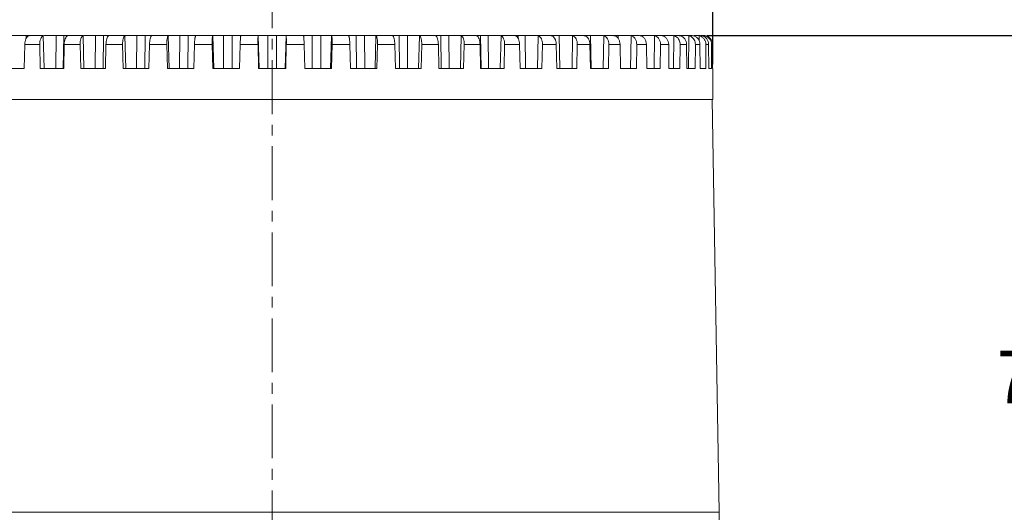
# Model space of a CAD drawing. Extents: x 695 to 3294, y -288 to 575.
# Tile 4 of 83: x 910 to 1023, y 145 to 201. Entities that reach past the tile are written whole.
import ezdxf

# ---------------------------------------------------------------- set-up
doc = ezdxf.new("R2010")
doc.units = 0
doc.header["$LTSCALE"] = 16.335
doc.header["$PDMODE"] = 3
doc.header["$PDSIZE"] = 4
doc.linetypes.add('CENTER', pattern=[0.6, 0.375, -0.075, 0.075, -0.075])
doc.layers.get('Defpoints').update_dxf_attribs({"linetype": 'CONTINUOUS'})
for name, color, linetype, lineweight in [('7_ALL_FEATURES', 7, 'CONTINUOUS', 15), ('dim', 3, 'CONTINUOUS', 13), ('中心', 6, 'CENTER', 13)]:
    doc.layers.add(name, color=color, linetype=linetype, lineweight=lineweight)
doc.styles.get("Standard").update_dxf_attribs({"font": 'txt', "width": 0.8})
doc.dimstyles.get("Standard").update_dxf_attribs({"dimtxt": 3, "dimasz": 3, "dimexe": 2.5, "dimexo": 0.5, "dimtad": 1, "dimdsep": 46, "dimtxsty": 'Standard', "dimcen": 0.09, "dimadec": 0, "dimazin": 0, "dimtol": 1, "dimtp": 0.01, "dimtm": 0.01, "dimtfac": 1, "dimtofl": 0, "dimtmove": 0, "dimatfit": 3, "dimfxl": 1, "dimtolj": 1, "dimarcsym": 0})

# ---------------------------------------------------------------- blocks, each defined once
blk = doc.blocks.new('*D3')
at = {"layer": 'Defpoints', "color": 0, "transparency": 16777216}
for p in [(888.79, 222.29), (888.79, 195.88), (989.29, 195.88)]:
    blk.add_point(p, dxfattribs=at)
at = {"layer": 'dim', "color": 0, "lineweight": -2, "transparency": 16777216}
for p, q in [((888.79, 196.38), (888.79, 224.79)), ((989.29, 196.38), (989.29, 224.79)), ((892.79, 222.29), (928.01, 222.29)), ((985.29, 222.29), (950.06, 222.29))]:
    blk.add_line(p, q, dxfattribs=at)
at = {"layer": 'dim', "color": 0, "transparency": 16777216}
for points in [[(892.79, 222.96), (892.79, 221.62), (888.79, 222.29)], [(985.29, 222.96), (985.29, 221.62), (989.29, 222.29)]]:
    blk.add_solid(points, dxfattribs=at)
at = {"layer": 'dim', "color": 0, "transparency": 16777216, "insert": (939.04, 222.29), "char_height": 6, "attachment_point": 5}
blk.add_mtext('\\A1;%%C100.5', dxfattribs=at)
blk = doc.blocks.new('*D20')
at = {"layer": 'Defpoints', "color": 0, "transparency": 16777216}
for p in [(988.16, 199.63), (988.44, 121.78), (1027.99, 121.78)]:
    blk.add_point(p, dxfattribs=at)
at = {"layer": 'dim', "color": 0, "lineweight": -2, "transparency": 16777216}
for p, q in [((988.66, 199.63), (1030.49, 199.63)), ((1027.99, 195.63), (1027.99, 164.33)), ((1027.99, 125.78), (1027.99, 157.08)), ((988.94, 121.78), (1030.49, 121.78))]:
    blk.add_line(p, q, dxfattribs=at)
at = {"layer": 'dim', "color": 0, "transparency": 16777216}
for points in [[(1027.33, 195.63), (1028.66, 195.63), (1027.99, 199.63)], [(1027.33, 125.78), (1028.66, 125.78), (1027.99, 121.78)]]:
    blk.add_solid(points, dxfattribs=at)
at = {"layer": 'dim', "color": 0, "transparency": 16777216, "insert": (1027.99, 160.7), "char_height": 6, "attachment_point": 5}
blk.add_mtext('\\A1;77.9', dxfattribs=at)

msp = doc.modelspace()

# ---------------------------------------------------------------- linework, layer by layer
at = {"layer": '7_ALL_FEATURES', "color": 7, "linetype": 'Continuous'}
for p, q in [((912.932, 199.628), (908.836, 199.628)), ((917.467, 199.628), (913.068, 199.628)), ((922.239, 199.628), (917.584, 199.628)), ((922.336, 199.628), (925.311, 199.628)), ((927.194, 199.628), (925.314, 199.628)), ((932.279, 199.628), (927.27, 199.628)), ((930.334, 199.628), (930.335, 199.627)), ((937.438, 199.628), (932.334, 199.628)), ((935.46, 199.616), (935.458, 199.605)), ((937.47, 199.628), (940.602, 199.628)), ((945.739, 199.628), (940.634, 199.628)), ((942.615, 199.605), (942.613, 199.616)), ((950.803, 199.628), (945.794, 199.628)), ((947.738, 199.627), (947.739, 199.628)), ((955.737, 199.628), (950.879, 199.628)), ((957.627, 199.628), (955.834, 199.628)), ((957.745, 199.628), (960.489, 199.628)), ((962.293, 199.628), (960.605, 199.628)), ((962.419, 199.628), (965.005, 199.628)), ((966.703, 199.628), (965.14, 199.628)), ((966.83, 199.628), (969.237, 199.628)), ((970.811, 199.628), (969.389, 199.628)), ((970.931, 199.628), (973.138, 199.628)), ((974.57, 199.628), (973.306, 199.628)), ((974.676, 199.628), (976.666, 199.628)), ((977.94, 199.628), (976.847, 199.628)), ((978.098, 199.628), (979.781, 199.628)), ((980.884, 199.628), (979.974, 199.628)), ((983.369, 199.628), (981.035, 199.628)), ((983.451, 199.628), (984.643, 199.628)), ((985.368, 199.628), (984.852, 199.628)), ((985.504, 199.628), (986.336, 199.628)), ((986.86, 199.628), (986.52, 199.628)), ((987.156, 199.628), (987.511, 199.628)), ((987.828, 199.628), (987.626, 199.628)), ((987.978, 199.628), (988.156, 199.628)), ((910.821, 198.628), (910.761, 195.878)), ((912.527, 198.628), (912.588, 195.878)), ((915.322, 198.628), (915.258, 195.878)), ((917.134, 198.628), (917.199, 195.878)), ((920.083, 198.628), (920.016, 195.878)), ((921.982, 198.628), (922.049, 195.878)), ((925.051, 198.628), (924.982, 195.878)), ((927.016, 198.628), (927.086, 195.878)), ((930.173, 198.628), (930.102, 195.878)), ((932.182, 198.628), (932.253, 195.878)), ((935.391, 198.628), (935.319, 195.878)), ((937.423, 198.628), (937.495, 195.878)), ((940.65, 198.628), (940.578, 195.878)), ((942.681, 198.628), (942.753, 195.878)), ((945.891, 198.628), (945.82, 195.878)), ((947.9, 198.628), (947.971, 195.878)), ((951.057, 198.628), (950.987, 195.878)), ((953.022, 198.628), (953.091, 195.878)), ((956.091, 198.628), (956.023, 195.878)), ((957.99, 198.628), (958.057, 195.878)), ((960.938, 198.628), (960.874, 195.878)), ((962.751, 198.628), (962.814, 195.878)), ((965.546, 198.628), (965.485, 195.878)), ((967.252, 198.628), (967.312, 195.878)), ((969.863, 198.628), (969.806, 195.878)), ((971.444, 198.628), (971.499, 195.878)), ((973.842, 198.628), (973.79, 195.878)), ((975.28, 198.628), (975.33, 195.878)), ((977.44, 198.628), (977.393, 195.878)), ((978.72, 198.628), (978.764, 195.878)), ((980.617, 198.628), (980.576, 195.878)), ((981.725, 198.628), (981.763, 195.878)), ((983.339, 198.628), (983.304, 195.878)), ((984.262, 198.628), (984.293, 195.878)), ((985.575, 198.628), (985.547, 195.878)), ((986.304, 198.628), (986.328, 195.878)), ((987.301, 198.628), (987.281, 195.878)), ((987.827, 198.628), (987.845, 195.878)), ((988.498, 198.628), (988.486, 195.878)), ((988.817, 198.628), (988.826, 195.878)), ((989.154, 198.628), (989.149, 195.878)), ((989.26, 198.628), (989.263, 195.878)), ((910.761, 195.878), (908.267, 195.878)), ((915.258, 195.878), (912.588, 195.878)), ((920.016, 195.878), (917.199, 195.878)), ((924.982, 195.878), (922.049, 195.878)), ((930.102, 195.878), (927.086, 195.878)), ((935.319, 195.878), (932.253, 195.878)), ((940.578, 195.878), (937.495, 195.878)), ((945.82, 195.878), (942.753, 195.878)), ((950.987, 195.878), (947.971, 195.878)), ((956.023, 195.878), (953.091, 195.878)), ((960.874, 195.878), (958.057, 195.878)), ((965.485, 195.878), (962.814, 195.878)), ((969.806, 195.878), (967.312, 195.878)), ((973.79, 195.878), (971.499, 195.878)), ((977.393, 195.878), (975.33, 195.878)), ((980.576, 195.878), (978.764, 195.878)), ((983.304, 195.878), (981.763, 195.878)), ((985.547, 195.878), (984.293, 195.878)), ((987.281, 195.878), (986.328, 195.878)), ((988.486, 195.878), (987.845, 195.878)), ((989.149, 195.878), (988.826, 195.878)), ((989.286, 195.878), (989.263, 195.878)), ((989.286, 195.878), (989.286, 192.328)), ((989.286, 192.328), (888.786, 192.328)), ((990.036, 145.328), (989.216, 192.328)), ((888.036, 145.328), (990.036, 145.328)), ((990.036, 145.328), (989.657, 123.595))]:
    msp.add_line(p, q, dxfattribs=at)
at = {"layer": '7_ALL_FEATURES', "color": 9, "linetype": 'Continuous'}
for p, q in [((910.985, 199.628), (910.98, 199.295)), ((912.932, 199.605), (913.014, 195.878)), ((914.412, 199.628), (914.362, 195.878)), ((915.262, 199.628), (915.214, 195.878)), ((917.467, 199.605), (917.554, 195.878)), ((918.902, 199.628), (918.861, 195.878)), ((919.799, 199.628), (919.76, 195.878)), ((922.239, 199.605), (922.33, 195.878)), ((923.613, 199.628), (923.582, 195.878)), ((924.547, 199.628), (924.518, 195.878)), ((927.194, 199.605), (927.288, 195.878)), ((928.493, 199.628), (928.472, 195.878)), ((929.454, 199.628), (929.434, 195.878)), ((932.279, 199.605), (932.376, 195.878)), ((933.489, 199.628), (933.478, 195.878)), ((934.465, 199.628), (934.456, 195.878)), ((937.438, 199.605), (937.536, 195.878)), ((938.545, 199.628), (938.544, 195.878)), ((939.527, 199.628), (939.528, 195.878)), ((940.634, 199.605), (940.537, 195.878)), ((943.607, 199.628), (943.617, 195.878)), ((944.584, 199.628), (944.595, 195.878)), ((945.794, 199.605), (945.697, 195.878)), ((948.619, 199.628), (948.638, 195.878)), ((949.579, 199.628), (949.601, 195.878)), ((950.879, 199.605), (950.784, 195.878)), ((953.526, 199.628), (953.555, 195.878)), ((954.459, 199.628), (954.491, 195.878)), ((955.834, 199.605), (955.743, 195.878)), ((958.274, 199.628), (958.313, 195.878)), ((959.171, 199.628), (959.211, 195.878)), ((960.605, 199.605), (960.518, 195.878)), ((962.811, 199.628), (962.859, 195.878)), ((963.661, 199.628), (963.711, 195.878)), ((965.14, 199.605), (965.059, 195.878)), ((967.088, 199.628), (967.093, 199.295)), ((967.882, 199.628), (967.94, 195.878)), ((969.389, 199.605), (969.314, 195.878)), ((971.057, 199.628), (971.059, 199.523)), ((971.787, 199.628), (971.853, 195.878)), ((973.306, 199.605), (973.237, 195.878)), ((975.333, 199.628), (975.406, 195.878)), ((976.847, 199.605), (976.785, 195.878)), ((978.481, 199.628), (978.488, 199.312)), ((979.974, 199.605), (979.92, 195.878)), ((981.197, 199.628), (981.199, 199.535)), ((982.652, 199.605), (982.607, 195.878)), ((984.852, 199.605), (984.817, 195.878)), ((986.55, 199.605), (986.525, 195.878)), ((987.728, 199.605), (987.726, 199.043)), ((988.373, 199.605), (988.372, 199.455)), ((912.527, 198.628), (910.821, 198.628)), ((917.134, 198.628), (915.322, 198.628)), ((921.982, 198.628), (920.083, 198.628)), ((927.016, 198.628), (925.051, 198.628)), ((932.182, 198.628), (930.173, 198.628)), ((937.423, 198.628), (935.391, 198.628)), ((940.65, 198.628), (942.681, 198.628)), ((945.891, 198.628), (947.9, 198.628)), ((951.057, 198.628), (953.022, 198.628)), ((956.091, 198.628), (957.99, 198.628)), ((960.938, 198.628), (962.751, 198.628)), ((965.546, 198.628), (967.252, 198.628)), ((969.863, 198.628), (971.444, 198.628)), ((973.842, 198.628), (975.28, 198.628)), ((977.44, 198.628), (978.72, 198.628)), ((980.617, 198.628), (981.725, 198.628)), ((983.339, 198.628), (984.262, 198.628)), ((985.575, 198.628), (986.304, 198.628)), ((987.301, 198.628), (987.827, 198.628)), ((988.498, 198.628), (988.817, 198.628)), ((989.154, 198.628), (989.26, 198.628))]:
    msp.add_line(p, q, dxfattribs=at)
at = {"layer": '7_ALL_FEATURES', "color": 7, "linetype": 'Continuous'}
for centre, radius, start, end in [((987.517, 198.66), 0.968, 72.44948, 77.36534), ((988.156, 198.616), 1.013, 81.77374, 90.01571), ((988.261, 198.632), 0.997, 77.51415, 89.96842), ((988.159, 198.638), 0.99, 77.52223, 81.75177), ((988.157, 198.632), 0.997, 19.27381, 77.50736), ((988.146, 198.629), 1.008, 359.96638, 19.20784)]:
    msp.add_arc(centre, radius, start, end, dxfattribs=at)
for points, knots in [([(911.269, 199.605), (911.203, 199.578), (911.074, 199.474), (910.938, 199.245), (910.847, 198.954), (910.823, 198.74), (910.821, 198.628)], [0, 0, 0, 0, 0.1909379, 0.4267699, 0.7024099, 1, 1, 1, 1]), ([(911.369, 199.628), (911.362, 199.628), (911.328, 199.626), (911.294, 199.615), (911.269, 199.605)], [0, 0, 0, 0, 0.208592, 1, 1, 1, 1]), ([(912.527, 198.628), (912.524, 198.739), (912.539, 198.953), (912.617, 199.244), (912.742, 199.474), (912.868, 199.578), (912.932, 199.605)], [0, 0, 0, 0, 0.3003218, 0.5762386, 0.8105627, 1, 1, 1, 1]), ([(912.932, 199.605), (912.942, 199.609), (912.986, 199.624), (913.032, 199.628), (913.068, 199.628)], [0, 0, 0, 0, 0.231558, 1, 1, 1, 1]), ([(915.7, 199.605), (915.643, 199.577), (915.533, 199.467), (915.421, 199.242), (915.345, 198.952), (915.324, 198.74), (915.322, 198.628)], [0, 0, 0, 0, 0.1774144, 0.4109977, 0.6924606, 1, 1, 1, 1]), ([(915.78, 199.628), (915.775, 199.628), (915.747, 199.625), (915.721, 199.615), (915.7, 199.605)], [0, 0, 0, 0, 0.194173, 1, 1, 1, 1]), ([(917.134, 198.628), (917.132, 198.739), (917.142, 198.951), (917.205, 199.241), (917.306, 199.467), (917.411, 199.577), (917.467, 199.605)], [0, 0, 0, 0, 0.3103633, 0.5922948, 0.8244333, 1, 1, 1, 1]), ([(917.467, 199.605), (917.476, 199.609), (917.513, 199.624), (917.553, 199.628), (917.584, 199.628)], [0, 0, 0, 0, 0.2287883, 1, 1, 1, 1]), ([(920.387, 199.605), (920.338, 199.575), (920.251, 199.46), (920.164, 199.238), (920.103, 198.951), (920.085, 198.739), (920.083, 198.628)], [0, 0, 0, 0, 0.1632653, 0.3949318, 0.6824401, 1, 1, 1, 1]), ([(920.445, 199.628), (920.437, 199.628), (920.417, 199.621), (920.398, 199.611), (920.387, 199.605)], [0, 0, 0, 0, 0.3892169, 1, 1, 1, 1]), ([(921.982, 198.628), (921.979, 198.739), (921.986, 198.95), (922.033, 199.237), (922.109, 199.459), (922.191, 199.575), (922.239, 199.605)], [0, 0, 0, 0, 0.3202795, 0.6084037, 0.8388026, 1, 1, 1, 1]), ([(922.239, 199.605), (922.245, 199.609), (922.275, 199.624), (922.31, 199.628), (922.336, 199.628)], [0, 0, 0, 0, 0.2261955, 1, 1, 1, 1]), ([(925.278, 199.605), (925.262, 199.591), (925.229, 199.55), (925.171, 199.435), (925.114, 199.234), (925.068, 198.95), (925.054, 198.739), (925.051, 198.628)], [0, 0, 0, 0, 0.0649077, 0.1503242, 0.3803544, 0.6733915, 1, 1, 1, 1]), ([(925.314, 199.628), (925.31, 199.628), (925.297, 199.619), (925.286, 199.611), (925.278, 199.605)], [0, 0, 0, 0, 0.3209996, 1, 1, 1, 1]), ([(927.016, 198.628), (927.013, 198.739), (927.016, 198.949), (927.048, 199.234), (927.095, 199.434), (927.148, 199.55), (927.178, 199.591), (927.194, 199.605)], [0, 0, 0, 0, 0.3289204, 0.6225898, 0.8516266, 0.9360955, 1, 1, 1, 1]), ([(927.194, 199.605), (927.199, 199.609), (927.221, 199.624), (927.249, 199.628), (927.27, 199.628)], [0, 0, 0, 0, 0.2250229, 1, 1, 1, 1]), ([(930.32, 199.605), (930.309, 199.59), (930.289, 199.547), (930.265, 199.471), (930.242, 199.37), (930.213, 199.198), (930.186, 198.948), (930.175, 198.739), (930.173, 198.628)], [0, 0, 0, 0, 0.057145, 0.1385199, 0.2429354, 0.3678093, 0.6657154, 1, 1, 1, 1]), ([(930.335, 199.627), (930.334, 199.625), (930.329, 199.617), (930.324, 199.61), (930.32, 199.605)], [0, 0, 0, 0, 0.3130322, 1, 1, 1, 1]), ([(932.182, 198.628), (932.179, 198.739), (932.179, 198.948), (932.192, 199.198), (932.213, 199.37), (932.231, 199.471), (932.251, 199.547), (932.269, 199.589), (932.279, 199.605)], [0, 0, 0, 0, 0.3358894, 0.6343042, 0.7590072, 0.8629827, 0.9436805, 1, 1, 1, 1]), ([(932.279, 199.605), (932.284, 199.613), (932.301, 199.626), (932.323, 199.628), (932.334, 199.628)], [0, 0, 0, 0, 0.4571173, 1, 1, 1, 1]), ([(935.438, 199.478), (935.425, 199.357), (935.407, 199.074), (935.396, 198.79), (935.391, 198.628)], [0, 0, 0, 0, 0.4284498, 1, 1, 1, 1]), ([(935.458, 199.605), (935.454, 199.588), (935.446, 199.546), (935.441, 199.503), (935.438, 199.478)], [0, 0, 0, 0, 0.3980783, 1, 1, 1, 1]), ([(935.448, 199.628), (935.451, 199.628), (935.459, 199.626), (935.46, 199.619), (935.46, 199.616)], [0, 0, 0, 0, 0.4833786, 1, 1, 1, 1]), ([(937.423, 198.628), (937.42, 198.739), (937.416, 198.948), (937.417, 199.231), (937.421, 199.429), (937.43, 199.546), (937.435, 199.588), (937.438, 199.605)], [0, 0, 0, 0, 0.3395978, 0.6407032, 0.8693166, 0.9480714, 1, 1, 1, 1]), ([(937.438, 199.605), (937.44, 199.612), (937.447, 199.626), (937.463, 199.628), (937.47, 199.628)], [0, 0, 0, 0, 0.4786878, 1, 1, 1, 1]), ([(940.602, 199.628), (940.61, 199.628), (940.626, 199.626), (940.633, 199.612), (940.634, 199.605)], [0, 0, 0, 0, 0.5213122, 1, 1, 1, 1]), ([(940.634, 199.605), (940.638, 199.588), (940.643, 199.546), (940.651, 199.429), (940.656, 199.231), (940.657, 198.948), (940.653, 198.739), (940.65, 198.628)], [0, 0, 0, 0, 0.0519286, 0.1306834, 0.3592968, 0.6604022, 1, 1, 1, 1]), ([(942.613, 199.616), (942.613, 199.619), (942.614, 199.626), (942.621, 199.628), (942.624, 199.628)], [0, 0, 0, 0, 0.5166214, 1, 1, 1, 1]), ([(942.635, 199.478), (942.632, 199.503), (942.626, 199.546), (942.619, 199.588), (942.615, 199.605)], [0, 0, 0, 0, 0.6019217, 1, 1, 1, 1]), ([(942.681, 198.628), (942.677, 198.79), (942.666, 199.074), (942.648, 199.357), (942.635, 199.478)], [0, 0, 0, 0, 0.5715502, 1, 1, 1, 1]), ([(945.739, 199.628), (945.75, 199.628), (945.771, 199.626), (945.788, 199.613), (945.794, 199.605)], [0, 0, 0, 0, 0.5428827, 1, 1, 1, 1]), ([(945.794, 199.605), (945.804, 199.589), (945.822, 199.547), (945.842, 199.471), (945.86, 199.37), (945.88, 199.198), (945.894, 198.948), (945.894, 198.739), (945.891, 198.628)], [0, 0, 0, 0, 0.0563195, 0.1370173, 0.2409928, 0.3656958, 0.6641106, 1, 1, 1, 1]), ([(947.752, 199.605), (947.749, 199.61), (947.744, 199.617), (947.738, 199.625), (947.738, 199.627)], [0, 0, 0, 0, 0.6869678, 1, 1, 1, 1]), ([(947.9, 198.628), (947.897, 198.739), (947.887, 198.948), (947.86, 199.198), (947.831, 199.37), (947.808, 199.471), (947.783, 199.547), (947.764, 199.59), (947.752, 199.605)], [0, 0, 0, 0, 0.3342846, 0.6321907, 0.7570646, 0.8614801, 0.942855, 1, 1, 1, 1]), ([(950.803, 199.628), (950.81, 199.628), (950.837, 199.627), (950.864, 199.617), (950.879, 199.605)], [0, 0, 0, 0, 0.28666, 1, 1, 1, 1]), ([(950.879, 199.605), (950.895, 199.591), (950.925, 199.55), (950.978, 199.434), (951.025, 199.234), (951.056, 198.949), (951.06, 198.739), (951.057, 198.628)], [0, 0, 0, 0, 0.0639045, 0.1483734, 0.3774102, 0.6710796, 1, 1, 1, 1]), ([(952.794, 199.605), (952.787, 199.611), (952.776, 199.619), (952.763, 199.628), (952.758, 199.628)], [0, 0, 0, 0, 0.6790004, 1, 1, 1, 1]), ([(953.022, 198.628), (953.019, 198.739), (953.005, 198.95), (952.959, 199.234), (952.902, 199.435), (952.843, 199.55), (952.811, 199.591), (952.794, 199.605)], [0, 0, 0, 0, 0.3266085, 0.6196456, 0.8496758, 0.9350923, 1, 1, 1, 1]), ([(955.737, 199.628), (955.746, 199.628), (955.78, 199.627), (955.814, 199.618), (955.834, 199.605)], [0, 0, 0, 0, 0.2803072, 1, 1, 1, 1]), ([(955.834, 199.605), (955.881, 199.575), (955.964, 199.459), (956.04, 199.237), (956.087, 198.95), (956.094, 198.739), (956.091, 198.628)], [0, 0, 0, 0, 0.1611974, 0.3915963, 0.6797205, 1, 1, 1, 1]), ([(957.685, 199.605), (957.675, 199.611), (957.656, 199.621), (957.636, 199.628), (957.627, 199.628)], [0, 0, 0, 0, 0.6107831, 1, 1, 1, 1]), ([(957.99, 198.628), (957.988, 198.739), (957.97, 198.951), (957.909, 199.238), (957.822, 199.46), (957.734, 199.575), (957.685, 199.605)], [0, 0, 0, 0, 0.3175599, 0.6050682, 0.8367347, 1, 1, 1, 1]), ([(960.489, 199.628), (960.5, 199.628), (960.539, 199.627), (960.579, 199.618), (960.605, 199.605)], [0, 0, 0, 0, 0.2751138, 1, 1, 1, 1]), ([(960.605, 199.605), (960.662, 199.577), (960.767, 199.467), (960.868, 199.241), (960.931, 198.951), (960.941, 198.739), (960.938, 198.628)], [0, 0, 0, 0, 0.1755667, 0.4077052, 0.6896367, 1, 1, 1, 1]), ([(962.372, 199.605), (962.365, 199.609), (962.339, 199.62), (962.312, 199.628), (962.293, 199.628)], [0, 0, 0, 0, 0.3083621, 1, 1, 1, 1]), ([(962.751, 198.628), (962.748, 198.74), (962.728, 198.952), (962.651, 199.242), (962.54, 199.467), (962.43, 199.577), (962.372, 199.605)], [0, 0, 0, 0, 0.3075394, 0.5890023, 0.8225856, 1, 1, 1, 1]), ([(965.005, 199.628), (965.018, 199.628), (965.063, 199.627), (965.109, 199.617), (965.14, 199.605)], [0, 0, 0, 0, 0.2708817, 1, 1, 1, 1]), ([(965.14, 199.605), (965.205, 199.578), (965.331, 199.474), (965.456, 199.244), (965.534, 198.953), (965.548, 198.739), (965.546, 198.628)], [0, 0, 0, 0, 0.1894373, 0.4237614, 0.6996782, 1, 1, 1, 1]), ([(966.804, 199.605), (966.794, 199.609), (966.762, 199.62), (966.728, 199.628), (966.703, 199.628)], [0, 0, 0, 0, 0.2929657, 1, 1, 1, 1]), ([(967.252, 198.628), (967.25, 198.74), (967.226, 198.954), (967.135, 199.245), (966.999, 199.474), (966.87, 199.578), (966.804, 199.605)], [0, 0, 0, 0, 0.2975901, 0.5732301, 0.8090621, 1, 1, 1, 1]), ([(969.237, 199.628), (969.251, 199.628), (969.302, 199.627), (969.354, 199.617), (969.389, 199.605)], [0, 0, 0, 0, 0.2673555, 1, 1, 1, 1]), ([(969.389, 199.605), (969.462, 199.579), (969.605, 199.479), (969.755, 199.248), (969.847, 198.955), (969.865, 198.739), (969.863, 198.628)], [0, 0, 0, 0, 0.2021274, 0.4388855, 0.7092852, 1, 1, 1, 1]), ([(970.931, 199.605), (970.92, 199.609), (970.881, 199.621), (970.84, 199.628), (970.811, 199.628)], [0, 0, 0, 0, 0.2829155, 1, 1, 1, 1]), ([(971.444, 198.628), (971.443, 198.685), (971.434, 198.797), (971.369, 199.163), (971.182, 199.517), (970.931, 199.605)], [0, 0, 0, 0, 0.1487012, 0.2956283, 1, 1, 1, 1]), ([(973.138, 199.628), (973.153, 199.628), (973.21, 199.627), (973.266, 199.617), (973.306, 199.605)], [0, 0, 0, 0, 0.2643373, 1, 1, 1, 1]), ([(973.306, 199.605), (973.386, 199.58), (973.544, 199.483), (973.716, 199.252), (973.823, 198.957), (973.844, 198.74), (973.842, 198.628)], [0, 0, 0, 0, 0.2133236, 0.4525751, 0.7181123, 1, 1, 1, 1]), ([(974.708, 199.605), (974.696, 199.609), (974.651, 199.621), (974.604, 199.628), (974.57, 199.628)], [0, 0, 0, 0, 0.2758056, 1, 1, 1, 1]), ([(975.28, 198.628), (975.278, 198.74), (975.249, 198.958), (975.131, 199.253), (974.951, 199.483), (974.79, 199.579), (974.708, 199.605)], [0, 0, 0, 0, 0.2796583, 0.5452661, 0.7858897, 1, 1, 1, 1]), ([(976.666, 199.628), (976.682, 199.628), (976.743, 199.627), (976.803, 199.617), (976.847, 199.605)], [0, 0, 0, 0, 0.261684, 1, 1, 1, 1]), ([(976.847, 199.605), (976.934, 199.58), (977.105, 199.487), (977.297, 199.256), (977.417, 198.959), (977.442, 198.74), (977.44, 198.628)], [0, 0, 0, 0, 0.2229263, 0.4645779, 0.7259623, 1, 1, 1, 1]), ([(978.095, 199.605), (978.081, 199.609), (978.031, 199.621), (977.978, 199.628), (977.94, 199.628)], [0, 0, 0, 0, 0.2704553, 1, 1, 1, 1]), ([(978.72, 198.628), (978.718, 198.74), (978.686, 198.96), (978.556, 199.256), (978.357, 199.486), (978.183, 199.58), (978.095, 199.605)], [0, 0, 0, 0, 0.2721254, 0.5336939, 0.7765688, 1, 1, 1, 1]), ([(979.781, 199.628), (979.798, 199.628), (979.862, 199.627), (979.927, 199.617), (979.974, 199.605)], [0, 0, 0, 0, 0.259292, 1, 1, 1, 1]), ([(979.974, 199.605), (980.067, 199.58), (980.249, 199.489), (980.459, 199.259), (980.591, 198.961), (980.619, 198.74), (980.617, 198.628)], [0, 0, 0, 0, 0.2309489, 0.4747958, 0.7327342, 1, 1, 1, 1]), ([(981.054, 199.605), (981.039, 199.609), (980.983, 199.622), (980.926, 199.628), (980.884, 199.628)], [0, 0, 0, 0, 0.2662272, 1, 1, 1, 1]), ([(981.725, 198.628), (981.723, 198.74), (981.689, 198.962), (981.549, 199.259), (981.333, 199.489), (981.148, 199.58), (981.054, 199.605)], [0, 0, 0, 0, 0.2656777, 0.5238657, 0.7687607, 1, 1, 1, 1]), ([(982.45, 199.628), (982.467, 199.628), (982.535, 199.627), (982.603, 199.617), (982.652, 199.605)], [0, 0, 0, 0, 0.2570837, 1, 1, 1, 1]), ([(982.652, 199.605), (982.75, 199.58), (982.942, 199.491), (983.167, 199.261), (983.309, 198.963), (983.34, 198.74), (983.339, 198.628)], [0, 0, 0, 0, 0.2374564, 0.4832186, 0.7383862, 1, 1, 1, 1]), ([(983.552, 199.605), (983.536, 199.609), (983.476, 199.622), (983.414, 199.628), (983.369, 199.628)], [0, 0, 0, 0, 0.2627489, 1, 1, 1, 1]), ([(984.262, 198.628), (984.261, 198.74), (984.225, 198.964), (984.075, 199.262), (983.846, 199.491), (983.651, 199.58), (983.552, 199.605)], [0, 0, 0, 0, 0.2603429, 0.5157805, 0.7624025, 1, 1, 1, 1]), ([(984.643, 199.628), (984.661, 199.628), (984.731, 199.627), (984.801, 199.617), (984.852, 199.605)], [0, 0, 0, 0, 0.2549988, 1, 1, 1, 1]), ([(984.852, 199.605), (984.878, 199.599), (984.98, 199.57), (985.076, 199.522), (985.142, 199.478)], [0, 0, 0, 0, 0.2485119, 1, 1, 1, 1]), ([(985.142, 199.478), (985.276, 199.388), (985.502, 199.128), (985.576, 198.795), (985.575, 198.628)], [0, 0, 0, 0, 0.492461, 1, 1, 1, 1]), ([(985.563, 199.605), (985.546, 199.609), (985.482, 199.622), (985.417, 199.628), (985.368, 199.628)], [0, 0, 0, 0, 0.2597887, 1, 1, 1, 1]), ([(986.304, 198.628), (986.303, 198.741), (986.265, 198.965), (986.108, 199.264), (985.868, 199.492), (985.666, 199.58), (985.563, 199.605)], [0, 0, 0, 0, 0.2561226, 0.5094038, 0.75742, 1, 1, 1, 1]), ([(986.336, 199.628), (986.354, 199.628), (986.426, 199.626), (986.498, 199.617), (986.55, 199.605)], [0, 0, 0, 0, 0.2529875, 1, 1, 1, 1]), ([(986.808, 199.504), (986.957, 199.418), (987.214, 199.157), (987.302, 198.803), (987.301, 198.628)], [0, 0, 0, 0, 0.4957661, 1, 1, 1, 1]), ([(987.064, 199.605), (987.047, 199.609), (986.98, 199.622), (986.911, 199.628), (986.86, 199.628)], [0, 0, 0, 0, 0.2571943, 1, 1, 1, 1]), ([(987.827, 198.628), (987.827, 198.741), (987.788, 198.966), (987.626, 199.265), (987.377, 199.493), (987.17, 199.58), (987.064, 199.605)], [0, 0, 0, 0, 0.2530065, 0.5046907, 0.7537444, 1, 1, 1, 1]), ([(987.808, 199.583), (987.908, 199.552), (988.098, 199.456), (988.323, 199.23), (988.467, 198.945), (988.499, 198.734), (988.498, 198.628)], [0, 0, 0, 0, 0.2488926, 0.4982817, 0.7487636, 1, 1, 1, 1]), ([(988.039, 199.605), (988.021, 199.609), (987.952, 199.622), (987.881, 199.628), (987.828, 199.628)], [0, 0, 0, 0, 0.2548603, 1, 1, 1, 1]), ([(988.817, 198.628), (988.816, 198.741), (988.777, 198.967), (988.612, 199.266), (988.358, 199.494), (988.147, 199.581), (988.039, 199.605)], [0, 0, 0, 0, 0.2509815, 0.5016006, 0.751321, 1, 1, 1, 1]), ([(989.26, 198.628), (989.26, 198.741), (989.222, 198.967), (989.055, 199.266), (988.798, 199.494), (988.586, 199.581), (988.476, 199.605)], [0, 0, 0, 0, 0.2500375, 0.5001053, 0.7501137, 1, 1, 1, 1])]:
    msp.add_open_spline(points, degree=3, knots=knots, dxfattribs=at)
for points in [[(986.55, 199.605), (986.64, 199.584), (986.728, 199.55), (986.808, 199.504)], [(987.511, 199.628), (987.584, 199.628), (987.657, 199.621), (987.728, 199.605)]]:
    msp.add_open_spline(points, degree=3, dxfattribs=at)
at = {"layer": '中心'}
msp.add_line((939.053, 112.281), (939.053, 210.185), dxfattribs=at)

# ---------------------------------------------------------------- dimensions: what is measured, and where the dimension line sits
at = {"layer": 'dim'}
dim = msp.add_linear_dim(base=(888.786, 222.29), p1=(989.286, 195.878), p2=(888.786, 195.878), dimstyle='Standard', override={"dimtxt": 6, "dimasz": 4, "dimtad": 0, "dimtih": 1, "dimtoh": 1, "dimpost": '%%C<>', "dimcen": 0.5, "dimadec": 2, "dimazin": 2, "dimtol": 0, "dimtzin": 0}, dxfattribs=at)
dim.commit()
dim.dimension.update_dxf_attribs({"geometry": '*D3', "text_midpoint": (939.036, 222.29)})
dim = msp.add_linear_dim(base=(1027.991721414, 121.778363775), p1=(988.155506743, 199.628363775), p2=(988.438607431, 121.778363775), angle=90, dimstyle='Standard', override={"dimtxt": 6, "dimasz": 4, "dimtad": 0, "dimtih": 1, "dimtoh": 1, "dimdec": 1, "dimcen": 0.5, "dimadec": 2, "dimazin": 2, "dimtol": 0, "dimtzin": 0}, dxfattribs=at)
dim.commit()
dim.dimension.update_dxf_attribs({"geometry": '*D20', "text_midpoint": (1027.991721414, 160.703363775), "dimtype": 160})

doc.saveas('drawing.dxf')
